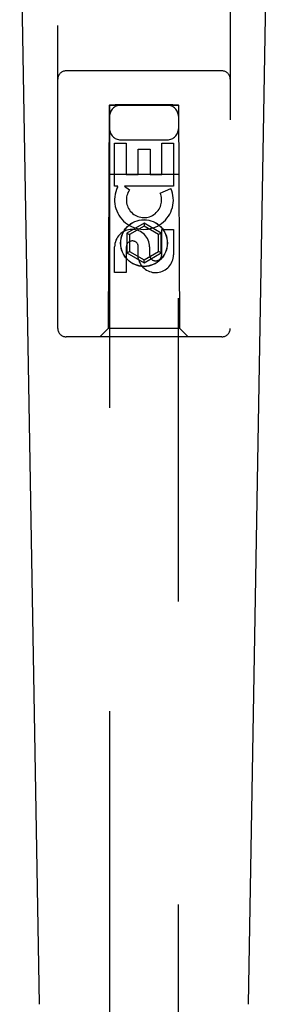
# Model space of a CAD drawing. Header units: inches. Extents: x 0 to 200, y 0 to 129.
# Tile 10 of 27: x 67.164 to 68.066, y 65.536 to 69.109. Entities that reach past the tile are written whole.
import ezdxf

# ---------------------------------------------------------------- set-up
doc = ezdxf.new("R2010")
doc.units = ezdxf.units.IN
doc.header["$LTSCALE"] = 11
doc.header["$MEASUREMENT"] = 0
doc.linetypes.add('HIDDEN', pattern=[0.2, 0.1, -0.1])
doc.layers.add('MASTER_DOOR_ASSEMBLY', color=7, linetype='CONTINUOUS')

msp = doc.modelspace()

# ---------------------------------------------------------------- linework, layer by layer
at = {"layer": 'MASTER_DOOR_ASSEMBLY', "color": 8, "linetype": 'HIDDEN'}
for p, q in [((67.3025, 67.9881), (67.3025, 69.8456)), ((67.9275, 69.8456), (67.9275, 67.9881)), ((67.8975, 68.9231), (67.3325, 68.9231)), ((67.4885, 68.7981), (67.485, 67.9881)), ((67.4885, 68.7981), (67.7415, 68.7981)), ((67.49, 68.7999), (67.49, 42.7981)), ((67.4907, 68.7999), (67.4919, 68.7999)), ((67.4919, 68.7999), (67.4959, 68.8)), ((67.4985, 68.7968), (67.4927, 68.7969)), ((67.4959, 68.8), (67.5065, 68.8)), ((67.51, 68.7968), (67.4985, 68.7968)), ((67.5065, 68.8), (67.51, 68.8)), ((67.72, 68.8), (67.51, 68.8)), ((67.7235, 68.7968), (67.51, 68.7968)), ((67.72, 68.8), (67.7315, 68.8)), ((67.7341, 68.7969), (67.7235, 68.7968)), ((67.7315, 68.8), (67.7373, 68.7999)), ((67.7381, 68.7969), (67.7341, 68.7969)), ((67.7393, 68.7969), (67.7381, 68.7969)), ((67.74, 42.7981), (67.74, 68.7999)), ((67.745, 67.9881), (67.7415, 68.7981)), ((67.53, 68.6731), (67.7, 68.6731)), ((67.5084, 68.5042), (67.5084, 68.6603)), ((67.5084, 68.6603), (67.5509, 68.6603)), ((67.5509, 68.6603), (67.5509, 68.5468)), ((67.5943, 68.5468), (67.5943, 68.639)), ((67.5943, 68.639), (67.6368, 68.639)), ((67.6368, 68.639), (67.6368, 68.5468)), ((67.6792, 68.5468), (67.6792, 68.6603)), ((67.6792, 68.6603), (67.7216, 68.6603)), ((67.7216, 68.6603), (67.7216, 68.5042)), ((67.4874, 68.5481), (67.7426, 68.5481)), ((67.5509, 68.5468), (67.5943, 68.5468)), ((67.6368, 68.5468), (67.6792, 68.5468)), ((67.5207, 68.5042), (67.5084, 68.5042)), ((67.5189, 68.5006), (67.5207, 68.5042)), ((67.7216, 68.5042), (67.544, 68.5042)), ((67.544, 68.5042), (67.5626, 68.4911)), ((67.6735, 68.4798), (67.7126, 68.4967)), ((67.615, 68.3706), (67.5525, 68.3345)), ((67.615, 68.3591), (67.5625, 68.3288)), ((67.615, 68.3706), (67.615, 68.3591)), ((67.6775, 68.3345), (67.615, 68.3706)), ((67.6675, 68.3288), (67.615, 68.3591)), ((67.6792, 68.2555), (67.6792, 68.3479)), ((67.6792, 68.3479), (67.7216, 68.3479)), ((67.7216, 68.3479), (67.7216, 68.2555)), ((67.5525, 68.3345), (67.5525, 68.2624)), ((67.5525, 68.3345), (67.5625, 68.3288)), ((67.5625, 68.3288), (67.5625, 68.2681)), ((67.6775, 68.3345), (67.6675, 68.3288)), ((67.6675, 68.2681), (67.6675, 68.3288)), ((67.6775, 68.2624), (67.6775, 68.3345)), ((67.5084, 68.1916), (67.5084, 68.284)), ((67.5509, 68.284), (67.5509, 68.1916)), ((67.5944, 68.2417), (67.5944, 68.2879)), ((67.6353, 68.284), (67.6353, 68.2555)), ((67.5525, 68.2624), (67.5625, 68.2681)), ((67.5525, 68.2624), (67.615, 68.2263)), ((67.5625, 68.2681), (67.615, 68.2378)), ((67.615, 68.2378), (67.6675, 68.2681)), ((67.615, 68.2263), (67.6775, 68.2624)), ((67.6775, 68.2624), (67.6675, 68.2681)), ((67.615, 68.2263), (67.615, 68.2378)), ((67.5509, 68.1916), (67.5084, 68.1916)), ((67.8975, 67.9581), (67.3325, 67.9581)), ((67.485, 67.9881), (67.455, 67.9581)), ((67.745, 67.9881), (67.485, 67.9881)), ((67.745, 67.9881), (67.775, 67.9581))]:
    msp.add_line(p, q, dxfattribs=at)
at = {"layer": 'MASTER_DOOR_ASSEMBLY', "color": 7, "linetype": 'Continuous'}
for p, q in [((67.2365, 65.5359), (67.1642, 69.6752)), ((67.9935, 65.5359), (68.0658, 69.6752))]:
    msp.add_line(p, q, dxfattribs=at)
at = {"layer": 'MASTER_DOOR_ASSEMBLY', "color": 8, "linetype": 'HIDDEN'}
for points in [[(67.49, 68.7999), (67.4901, 68.7999), (67.4903, 68.7999), (67.4907, 68.7999)], [(67.4927, 68.7969), (67.4912, 68.7969), (67.4907, 68.7969), (67.4903, 68.7969), (67.4901, 68.7969), (67.49, 68.7969)], [(67.7373, 68.7999), (67.7388, 68.7999), (67.7393, 68.7999), (67.7397, 68.7999), (67.7399, 68.7999), (67.74, 68.7999)], [(67.74, 68.7969), (67.7399, 68.7969), (67.7397, 68.7969), (67.7393, 68.7969)]]:
    msp.add_lwpolyline(points, dxfattribs=at)
for radius in [0.085, 0.0845]:
    msp.add_circle((67.615, 68.2981), radius, dxfattribs=at)
for centre, radius, start, end in [((67.3325, 68.8931), 0.03, 90, 180), ((67.8975, 68.8931), 0.03, 0, 90), ((67.53, 68.7581), 0.04, 90, 180), ((67.7, 68.7581), 0.04, 0, 90), ((67.53, 68.7131), 0.04, 180, 270), ((67.7, 68.7131), 0.04, 270, 360), ((67.6149, 68.4544), 0.1065, 154.2636, 23.4027), ((67.6149, 68.4544), 0.0639, 144.8895, 23.4026), ((67.5719, 68.284), 0.0635, 0, 180), ((67.5728, 68.284), 0.0219, 10.307, 180), ((67.6573, 68.2554), 0.0644, 192.2995, 0.0775), ((67.6573, 68.2555), 0.0219, 179.9011, 360), ((67.3325, 67.9881), 0.03, 180, 270), ((67.8975, 67.9881), 0.03, 270, 360)]:
    msp.add_arc(centre, radius, start, end, dxfattribs=at)

doc.saveas('drawing.dxf')
